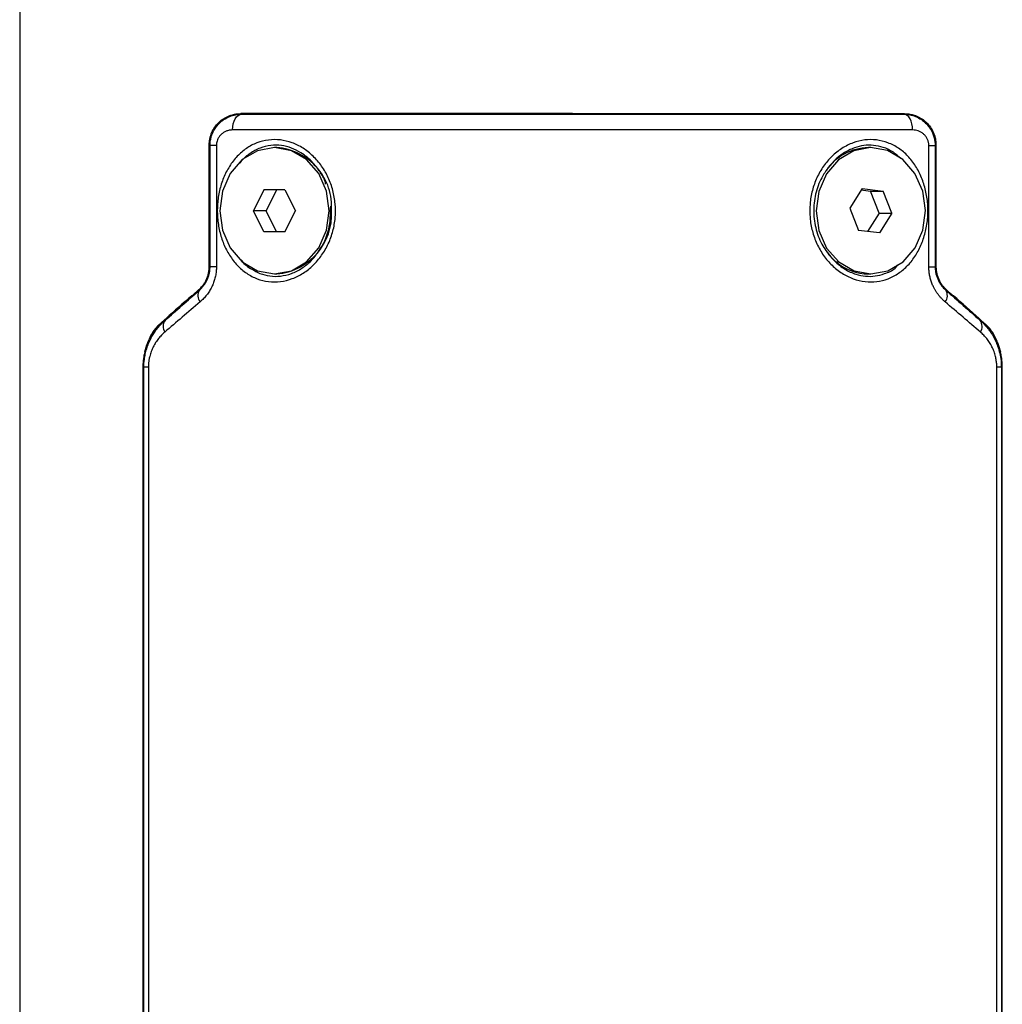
# Model space of a CAD drawing. Header units: millimetres. Extents: x -88 to 910, y -234 to 995.
# Tile 9 of 40: x 257 to 320, y 330 to 392. Entities that reach past the tile are written whole.
import ezdxf

# ---------------------------------------------------------------- set-up
doc = ezdxf.new("R2010")
doc.units = ezdxf.units.MM

msp = doc.modelspace()

# ---------------------------------------------------------------- linework, layer by layer
at = {"color": 7, "linetype": 'Continuous', "lineweight": 25}
for p, q in [((257.498, 397.683), (257.498, 49.683)), ((269.498, 384.211), (269.498, 384.183)), ((269.498, 376.507), (269.498, 384.183)), ((269.949, 384.163), (269.546, 384.163)), ((269.546, 376.485), (269.546, 384.163)), ((269.949, 384.163), (269.949, 376.485)), ((315.047, 376.485), (315.047, 384.163)), ((315.047, 384.163), (315.449, 384.163)), ((315.449, 384.163), (315.449, 376.485)), ((315.498, 384.211), (315.498, 384.183)), ((315.498, 384.183), (315.498, 376.507)), ((273.773, 384.033), (273.623, 384.033)), ((311.373, 384.033), (311.223, 384.033)), ((272.956, 381.367), (272.29, 380.033)), ((274.29, 381.367), (272.956, 381.367)), ((273.756, 381.367), (273.09, 380.033)), ((274.29, 381.367), (274.956, 380.033)), ((310.826, 381.437), (310.046, 380.189)), ((310.772, 381.35), (311.353, 381.282)), ((310.826, 381.437), (312.153, 381.282)), ((311.353, 381.282), (312.153, 381.282)), ((311.899, 379.878), (311.353, 381.282)), ((312.699, 379.878), (312.153, 381.282)), ((272.956, 378.7), (272.29, 380.033)), ((273.09, 380.033), (272.29, 380.033)), ((273.756, 378.7), (273.09, 380.033)), ((274.29, 378.7), (274.956, 380.033)), ((277.237, 380.033), (277.087, 380.033)), ((310.046, 380.189), (310.593, 378.784)), ((311.899, 379.878), (311.174, 378.716)), ((311.899, 379.878), (312.699, 379.878)), ((312.699, 379.878), (311.92, 378.629)), ((274.29, 378.7), (272.956, 378.7)), ((311.92, 378.629), (310.593, 378.784)), ((309.197, 376.789), (309.347, 376.789)), ((269.949, 376.485), (269.546, 376.485)), ((273.623, 376.033), (273.773, 376.033)), ((311.223, 376.033), (311.373, 376.033)), ((315.047, 376.485), (315.449, 376.485)), ((266.436, 372.915), (266.441, 372.92)), ((318.23, 373.218), (318.348, 373.11)), ((318.348, 373.11), (318.555, 372.92)), ((265.298, 370.154), (265.298, 370.029)), ((265.298, 370.029), (265.298, 77.338)), ((265.646, 370.128), (265.358, 370.128)), ((265.358, 77.239), (265.358, 370.128)), ((265.646, 370.128), (265.646, 77.239)), ((319.35, 77.239), (319.35, 370.128)), ((319.638, 370.128), (319.35, 370.128)), ((319.638, 370.128), (319.638, 77.239)), ((319.698, 370.029), (319.698, 370.154)), ((319.698, 77.338), (319.698, 370.029))]:
    msp.add_line(p, q, dxfattribs=at)
at = {"color": 7, "linetype": 'Continuous', "lineweight": 25, "flags": 128}
for points in [[(270.976, 385.151), (270.986, 385.343), (271.018, 385.528), (271.069, 385.7), (271.138, 385.85), (271.222, 385.975), (271.319, 386.068), (271.423, 386.128), (271.533, 386.151)], [(271.5, 386.183), (271.518, 386.165), (271.533, 386.151)], [(313.463, 386.151), (313.482, 386.169), (313.496, 386.183)], [(314.02, 385.151), (314.01, 385.343), (313.978, 385.528), (313.927, 385.7), (313.858, 385.85), (313.774, 385.975), (313.677, 386.068), (313.572, 386.128), (313.463, 386.151)], [(269.546, 384.163), (269.519, 384.19), (269.498, 384.211)], [(315.498, 384.211), (315.471, 384.184), (315.449, 384.163)], [(277.087, 380.033), (276.917, 381.269), (276.425, 382.384), (275.659, 383.269), (274.693, 383.837), (273.623, 384.033), (272.552, 383.837), (271.587, 383.269), (270.82, 382.384), (270.328, 381.269), (270.159, 380.033)], [(313.399, 383.278), (312.432, 383.842), (311.36, 384.033), (310.291, 383.833), (309.327, 383.261), (308.563, 382.373), (308.075, 381.256), (307.909, 380.019), (308.082, 378.784), (308.578, 377.671), (309.347, 376.789)], [(309.347, 376.789), (310.314, 376.225), (311.385, 376.033), (312.455, 376.233), (313.419, 376.806), (314.183, 377.694), (314.671, 378.811), (314.837, 380.048), (314.664, 381.283), (314.168, 382.396), (313.399, 383.278)], [(270.159, 380.033), (270.328, 378.797), (270.82, 377.682), (271.587, 376.797), (272.552, 376.229), (273.623, 376.033), (274.693, 376.229), (275.659, 376.797), (276.425, 377.682), (276.917, 378.797), (277.087, 380.033)], [(269.498, 376.507), (269.525, 376.495), (269.546, 376.485)], [(315.449, 376.485), (315.477, 376.497), (315.498, 376.507)], [(268.871, 375.005), (268.845, 375.016), (268.825, 375.025)], [(316.17, 375.025), (316.145, 375.013), (316.125, 375.005)], [(266.647, 373.113), (266.675, 373.101), (266.697, 373.091)], [(318.299, 373.091), (318.327, 373.104), (318.349, 373.113)], [(265.358, 370.128), (265.324, 370.143), (265.298, 370.154)], [(319.698, 370.154), (319.664, 370.14), (319.638, 370.128)]]:
    msp.add_lwpolyline(points, dxfattribs=at)
at = {"color": 7, "linetype": 'Continuous', "lineweight": 25}
for centre, radius, start, end in [((273.505, 380.302), 3.741, 355.88534, 85.90145), ((311.295, 380.716), 3.318, 91.25427, 146.33715), ((273.463, 379.802), 3.781, 274.70213, 3.51108), ((311.591, 379.65), 3.731, 215.1576, 230.0769), ((311.243, 379.182), 3.149, 229.46656, 269.63266), ((269.426, 374.665), 0.651, 148.53163, 218.25888), ((315.57, 374.665), 0.651, 321.74112, 31.46837), ((267.228, 372.709), 0.654, 144.30656, 213.45919), ((317.767, 372.709), 0.654, 326.54081, 35.69344)]:
    msp.add_arc(centre, radius, start, end, dxfattribs=at)
for major_axis, start_param, end_param in [((34.581, 16.988), 2.128572, 2.193943), ((34.581, -16.988), 0.947649, 1.013021), ((34.581, 16.988), 2.207756, 2.213577), ((34.581, -16.988), 0.928015, 0.93384)]:
    msp.add_ellipse((292.498, 371.833), major_axis=major_axis, ratio=0.402361, start_param=start_param, end_param=end_param, dxfattribs=at)
for points, knots in [([(269.498, 384.211), (269.498, 384.248), (269.5, 384.322), (269.51, 384.433), (269.525, 384.543), (269.554, 384.687), (269.605, 384.862), (269.713, 385.124), (269.895, 385.416), (270.161, 385.696), (270.465, 385.915), (270.757, 386.052), (271.026, 386.132), (271.26, 386.175), (271.42, 386.181), (271.5, 386.183)], [0, 0, 0, 0, 0.031062, 0.062187, 0.093545, 0.125303, 0.186908, 0.250563, 0.375418, 0.50046, 0.622964, 0.749868, 0.833052, 0.916183, 1, 1, 1, 1]), ([(269.546, 384.163), (269.547, 384.207), (269.549, 384.296), (269.563, 384.43), (269.586, 384.565), (269.619, 384.702), (269.663, 384.839), (269.718, 384.975), (269.784, 385.108), (269.86, 385.237), (269.948, 385.362), (270.045, 385.48), (270.196, 385.638), (270.436, 385.832), (270.776, 386.012), (271.113, 386.112), (271.363, 386.146), (271.489, 386.149), (271.533, 386.151)], [0, 0, 0, 0, 0.0407773, 0.0826703, 0.1256564, 0.1696981, 0.2147437, 0.2607278, 0.3075727, 0.3551897, 0.4034807, 0.4523409, 0.501661, 0.613543, 0.7509952, 0.8753721, 0.957183, 1, 1, 1, 1]), ([(280.235, 386.183), (280.039, 386.183), (279.646, 386.183), (279.064, 386.183), (278.486, 386.183), (277.915, 386.183), (277.349, 386.183), (276.788, 386.183), (276.234, 386.183), (275.685, 386.183), (275.142, 386.183), (274.604, 386.183), (274.072, 386.183), (273.546, 386.183), (273.026, 386.183), (272.511, 386.183), (272.001, 386.183), (271.667, 386.183), (271.5, 386.183)], [0, 0, 0, 0, 0.0632, 0.126215, 0.189066, 0.251771, 0.314349, 0.376821, 0.439205, 0.501522, 0.563791, 0.626032, 0.688264, 0.750509, 0.812785, 0.875112, 0.937511, 1, 1, 1, 1]), ([(271.533, 386.151), (271.701, 386.151), (272.038, 386.151), (272.555, 386.151), (273.084, 386.152), (273.625, 386.152), (274.178, 386.152), (274.743, 386.153), (275.32, 386.153), (275.909, 386.153), (276.51, 386.154), (277.123, 386.154), (277.748, 386.154), (278.384, 386.154), (279.033, 386.155), (279.693, 386.155), (280.365, 386.155), (281.049, 386.155), (281.744, 386.156), (282.45, 386.156), (283.167, 386.156), (283.894, 386.156), (284.632, 386.156), (285.381, 386.156), (286.139, 386.156), (286.908, 386.156), (287.685, 386.157), (288.472, 386.157), (289.267, 386.157), (290.071, 386.157), (290.883, 386.157), (291.703, 386.157), (292.782, 386.157), (294.111, 386.157), (295.674, 386.157), (297.206, 386.157), (298.704, 386.156), (300.165, 386.156), (301.589, 386.156), (302.972, 386.156), (304.314, 386.155), (305.613, 386.155), (306.868, 386.154), (308.079, 386.154), (309.245, 386.153), (310.366, 386.153), (311.442, 386.152), (312.474, 386.151), (313.136, 386.151), (313.463, 386.151)], [0, 0, 0, 0, 0.0136885, 0.0275453, 0.04157, 0.0557623, 0.0701219, 0.0846484, 0.0993413, 0.1142003, 0.129225, 0.144415, 0.1597698, 0.175289, 0.1909724, 0.2068195, 0.22283, 0.2390029, 0.2553375, 0.2718334, 0.28849, 0.3053068, 0.3222832, 0.3394185, 0.3567122, 0.3741633, 0.3917713, 0.4095354, 0.4274548, 0.4455289, 0.463757, 0.4821384, 0.5006727, 0.5363602, 0.571472, 0.6060033, 0.639949, 0.6733039, 0.7060628, 0.7382211, 0.7697751, 0.8007206, 0.8310524, 0.8607678, 0.8898641, 0.9183383, 0.9461874, 0.9734088, 1, 1, 1, 1]), ([(292.498, 386.183), (292.299, 386.183), (291.902, 386.183), (291.308, 386.183), (290.715, 386.183), (290.123, 386.183), (289.533, 386.183), (288.944, 386.183), (288.357, 386.183), (287.772, 386.183), (287.188, 386.183), (286.606, 386.183), (286.025, 386.183), (285.445, 386.183), (284.868, 386.183), (284.291, 386.183), (283.716, 386.183), (283.143, 386.183), (282.571, 386.183), (282.001, 386.183), (281.421, 386.183), (280.831, 386.183), (280.434, 386.183), (280.235, 386.183)], [0, 0, 0, 0, 0.047583, 0.095057, 0.142437, 0.189735, 0.236965, 0.28414, 0.331274, 0.37838, 0.425472, 0.472564, 0.519668, 0.5668, 0.613971, 0.661197, 0.708489, 0.755863, 0.80333, 0.850904, 0.898599, 0.949389, 1, 1, 1, 1]), ([(292.498, 386.183), (292.688, 386.183), (293.068, 386.183), (293.638, 386.183), (294.207, 386.183), (294.775, 386.183), (295.343, 386.183), (295.909, 386.183), (296.475, 386.183), (297.04, 386.183), (297.604, 386.183), (298.167, 386.183), (298.886, 386.183), (299.756, 386.183), (300.774, 386.183), (301.785, 386.183), (302.787, 386.183), (303.782, 386.183), (304.437, 386.183), (304.765, 386.183)], [0, 0, 0, 0, 0.045539, 0.091026, 0.136472, 0.18189, 0.22729, 0.272686, 0.318089, 0.36351, 0.408962, 0.454457, 0.500006, 0.583452, 0.666755, 0.749988, 0.833224, 0.916537, 1, 1, 1, 1]), ([(304.765, 386.183), (304.96, 386.183), (305.35, 386.183), (305.93, 386.183), (306.505, 386.183), (307.075, 386.183), (307.639, 386.183), (308.198, 386.183), (308.752, 386.183), (309.301, 386.183), (309.844, 386.183), (310.382, 386.183), (310.915, 386.183), (311.442, 386.183), (311.964, 386.183), (312.481, 386.183), (312.993, 386.183), (313.33, 386.183), (313.498, 386.183)], [0, 0, 0, 0, 0.062843, 0.12555, 0.188138, 0.250629, 0.31304, 0.375393, 0.437706, 0.5, 0.562294, 0.624607, 0.68696, 0.749371, 0.811862, 0.87445, 0.937157, 1, 1, 1, 1]), ([(313.463, 386.151), (313.506, 386.149), (313.632, 386.146), (313.883, 386.112), (314.221, 386.012), (314.562, 385.831), (314.835, 385.609), (315.037, 385.384), (315.191, 385.154), (315.31, 384.91), (315.392, 384.659), (315.441, 384.41), (315.447, 384.244), (315.449, 384.163)], [0, 0, 0, 0, 0.042481, 0.12454, 0.249819, 0.387546, 0.499461, 0.589352, 0.677386, 0.762934, 0.845461, 0.924567, 1, 1, 1, 1]), ([(313.496, 386.183), (313.544, 386.182), (313.64, 386.18), (313.782, 386.165), (313.922, 386.14), (314.06, 386.106), (314.266, 386.039), (314.529, 385.916), (314.832, 385.698), (315.099, 385.419), (315.28, 385.128), (315.39, 384.865), (315.451, 384.655), (315.491, 384.436), (315.495, 384.286), (315.498, 384.211)], [0, 0, 0, 0, 0.050269, 0.100222, 0.150017, 0.199811, 0.249762, 0.376158, 0.498768, 0.623085, 0.748437, 0.811741, 0.873986, 0.937179, 1, 1, 1, 1]), ([(270.976, 385.151), (270.945, 385.15), (270.884, 385.149), (270.794, 385.137), (270.705, 385.117), (270.588, 385.081), (270.447, 385.017), (270.289, 384.906), (270.151, 384.765), (270.052, 384.607), (269.99, 384.453), (269.955, 384.31), (269.951, 384.212), (269.949, 384.163)], [0, 0, 0, 0, 0.062941, 0.125307, 0.187405, 0.249548, 0.376379, 0.499131, 0.627339, 0.748911, 0.834723, 0.917468, 1, 1, 1, 1]), ([(314.02, 385.151), (313.852, 385.151), (313.517, 385.151), (313.006, 385.152), (312.491, 385.152), (311.97, 385.152), (311.445, 385.153), (310.914, 385.153), (310.378, 385.153), (309.838, 385.154), (309.294, 385.154), (308.744, 385.154), (308.191, 385.154), (307.634, 385.155), (307.072, 385.155), (306.507, 385.155), (305.938, 385.155), (305.365, 385.156), (304.79, 385.156), (304.211, 385.156), (303.628, 385.156), (303.043, 385.156), (302.456, 385.157), (301.865, 385.157), (301.272, 385.157), (300.677, 385.157), (300.08, 385.157), (299.481, 385.157), (298.88, 385.157), (298.277, 385.158), (297.673, 385.158), (297.067, 385.158), (296.46, 385.158), (295.852, 385.158), (295.244, 385.158), (294.634, 385.158), (294.024, 385.158), (293.414, 385.158), (292.803, 385.158), (292.193, 385.158), (291.582, 385.158), (290.971, 385.158), (290.361, 385.158), (289.752, 385.158), (289.143, 385.158), (288.535, 385.158), (287.929, 385.158), (287.323, 385.158), (286.719, 385.158), (286.116, 385.157), (285.515, 385.157), (284.916, 385.157), (284.318, 385.157), (283.723, 385.157), (283.13, 385.157), (282.54, 385.157), (281.952, 385.156), (281.367, 385.156), (280.785, 385.156), (280.206, 385.156), (279.63, 385.156), (279.058, 385.155), (278.489, 385.155), (277.924, 385.155), (277.362, 385.155), (276.805, 385.154), (276.251, 385.154), (275.702, 385.154), (275.157, 385.154), (274.617, 385.153), (274.082, 385.153), (273.551, 385.153), (273.025, 385.152), (272.505, 385.152), (271.989, 385.152), (271.479, 385.151), (271.143, 385.151), (270.976, 385.151)], [0, 0, 0, 0, 0.013333, 0.026667, 0.04, 0.053333, 0.066667, 0.08, 0.093333, 0.106667, 0.12, 0.133333, 0.146667, 0.16, 0.173333, 0.186667, 0.2, 0.213333, 0.226667, 0.24, 0.253333, 0.266667, 0.28, 0.293333, 0.306667, 0.32, 0.333333, 0.346667, 0.36, 0.373333, 0.386667, 0.4, 0.413333, 0.426667, 0.44, 0.453333, 0.466667, 0.48, 0.493333, 0.506667, 0.52, 0.533333, 0.546667, 0.56, 0.573333, 0.586667, 0.6, 0.613333, 0.626667, 0.64, 0.653333, 0.666667, 0.68, 0.693333, 0.706667, 0.72, 0.733333, 0.746667, 0.76, 0.773333, 0.786667, 0.8, 0.813333, 0.826667, 0.84, 0.853333, 0.866667, 0.88, 0.893333, 0.906667, 0.92, 0.933333, 0.946667, 0.96, 0.973333, 0.986667, 1, 1, 1, 1]), ([(315.047, 384.163), (315.046, 384.193), (315.045, 384.251), (315.032, 384.337), (315.013, 384.422), (314.985, 384.505), (314.935, 384.622), (314.846, 384.764), (314.708, 384.905), (314.55, 385.017), (314.381, 385.093), (314.202, 385.142), (314.081, 385.148), (314.02, 385.151)], [0, 0, 0, 0, 0.0494889, 0.0986273, 0.1480379, 0.1983332, 0.2500945, 0.3718405, 0.5001241, 0.622877, 0.749972, 0.8744001, 1, 1, 1, 1]), ([(272.529, 375.727), (272.297, 375.816), (271.848, 376.051), (271.259, 376.561), (270.764, 377.194), (270.388, 377.928), (270.132, 378.738), (270.005, 379.595), (270.001, 380.467), (270.129, 381.32), (270.384, 382.128), (270.764, 382.864), (271.25, 383.503), (271.838, 384.009), (272.507, 384.361), (273.238, 384.539), (273.994, 384.547), (274.741, 384.369), (275.449, 384.018), (276.085, 383.509), (276.631, 382.875), (277.054, 382.138), (277.346, 381.326), (277.49, 380.468), (277.494, 379.596), (277.346, 378.743), (277.056, 377.934), (276.629, 377.198), (276.093, 376.56), (275.46, 376.056), (274.757, 375.705), (274.007, 375.528), (273.25, 375.519), (272.762, 375.639), (272.529, 375.727)], [0, 0, 0, 0, 0.0310639, 0.0626931, 0.0939699, 0.1251224, 0.1560977, 0.1875702, 0.2190004, 0.2499983, 0.2810739, 0.3123825, 0.3439013, 0.3748266, 0.4059011, 0.4373204, 0.4688231, 0.4998765, 0.5308718, 0.5624255, 0.5938307, 0.6251372, 0.656271, 0.6877673, 0.7191091, 0.7501466, 0.7812377, 0.8126451, 0.8441525, 0.8749764, 0.9059495, 0.9372831, 0.968868, 1, 1, 1, 1]), ([(308.921, 376.579), (308.726, 376.768), (308.364, 377.191), (307.943, 377.932), (307.649, 378.743), (307.502, 379.596), (307.502, 380.466), (307.654, 381.322), (307.94, 382.134), (308.36, 382.869), (308.897, 383.5), (309.537, 384.003), (310.242, 384.363), (310.986, 384.547), (311.737, 384.548), (312.466, 384.362), (313.144, 384.017), (313.736, 383.513), (314.227, 382.88), (314.604, 382.141), (314.865, 381.329), (314.995, 380.472), (314.996, 379.601), (314.864, 378.744), (314.61, 377.932), (314.233, 377.196), (313.743, 376.562), (313.149, 376.059), (312.48, 375.702), (311.756, 375.52), (311.006, 375.519), (310.259, 375.704), (309.545, 376.051), (309.118, 376.389), (308.921, 376.579)], [0, 0, 0, 0, 0.031129, 0.062684, 0.093972, 0.125104, 0.156158, 0.187596, 0.21903, 0.249932, 0.280977, 0.312317, 0.343861, 0.374695, 0.405596, 0.43713, 0.468623, 0.499813, 0.53086, 0.562342, 0.593753, 0.625017, 0.65622, 0.687586, 0.718963, 0.75003, 0.781225, 0.812624, 0.844074, 0.874892, 0.905764, 0.937206, 0.968719, 1, 1, 1, 1]), ([(308.337, 382.246), (308.155, 381.929), (308.012, 381.581), (307.817, 380.854), (307.764, 380.475), (307.754, 379.713), (307.797, 379.332), (307.972, 378.599), (308.106, 378.247), (308.28, 377.923)], [0, 0, 0, 0, 0.25, 0.25, 0.5, 0.5, 0.75, 0.75, 1, 1, 1, 1]), ([(308.535, 382.556), (308.5, 382.506), (308.431, 382.405), (308.368, 382.298), (308.337, 382.246)], [0, 0, 0, 0, 0.504156, 1, 1, 1, 1]), ([(308.541, 377.501), (308.575, 377.45), (308.648, 377.344), (308.771, 377.185), (308.911, 377.018), (309.016, 376.911), (309.07, 376.856)], [0, 0, 0, 0, 0.218391, 0.457724, 0.71819, 1, 1, 1, 1]), ([(268.825, 375.025), (268.857, 375.053), (268.919, 375.11), (269.007, 375.204), (269.104, 375.322), (269.206, 375.469), (269.307, 375.652), (269.389, 375.849), (269.451, 376.061), (269.49, 376.281), (269.495, 376.432), (269.498, 376.507)], [0, 0, 0, 0, 0.0848364, 0.1680825, 0.2500841, 0.3767738, 0.4997941, 0.6267398, 0.7497868, 0.8756556, 1, 1, 1, 1]), ([(268.871, 375.005), (268.903, 375.034), (268.967, 375.092), (269.057, 375.188), (269.14, 375.288), (269.214, 375.392), (269.28, 375.497), (269.355, 375.636), (269.432, 375.812), (269.498, 376.033), (269.539, 376.258), (269.544, 376.41), (269.546, 376.485)], [0, 0, 0, 0, 0.093194, 0.182394, 0.267601, 0.348833, 0.426131, 0.49956, 0.632319, 0.75929, 0.881461, 1, 1, 1, 1]), ([(269.949, 376.485), (269.948, 376.436), (269.947, 376.337), (269.935, 376.19), (269.917, 376.045), (269.891, 375.901), (269.858, 375.759), (269.817, 375.619), (269.77, 375.48), (269.715, 375.343), (269.63, 375.161), (269.507, 374.939), (269.334, 374.692), (269.136, 374.462), (268.99, 374.329), (268.915, 374.261)], [0, 0, 0, 0, 0.055216, 0.110032, 0.164666, 0.219339, 0.27427, 0.329676, 0.385769, 0.442752, 0.50082, 0.621169, 0.743494, 0.869307, 1, 1, 1, 1]), ([(316.081, 374.261), (316.037, 374.3), (315.952, 374.376), (315.83, 374.5), (315.716, 374.63), (315.61, 374.766), (315.513, 374.908), (315.423, 375.056), (315.328, 375.237), (315.234, 375.451), (315.15, 375.702), (315.091, 375.958), (315.054, 376.22), (315.049, 376.396), (315.047, 376.485)], [0, 0, 0, 0, 0.075466, 0.149173, 0.221365, 0.292301, 0.362256, 0.431514, 0.500368, 0.603763, 0.704203, 0.802881, 0.901054, 1, 1, 1, 1]), ([(315.449, 376.485), (315.45, 376.448), (315.451, 376.373), (315.461, 376.261), (315.477, 376.149), (315.5, 376.037), (315.53, 375.926), (315.566, 375.817), (315.608, 375.711), (315.676, 375.564), (315.783, 375.383), (315.94, 375.178), (316.062, 375.064), (316.125, 375.005)], [0, 0, 0, 0, 0.058924, 0.118582, 0.179139, 0.240744, 0.303538, 0.367648, 0.433192, 0.500281, 0.651128, 0.81762, 1, 1, 1, 1]), ([(315.498, 376.507), (315.499, 376.469), (315.5, 376.394), (315.51, 376.283), (315.526, 376.171), (315.555, 376.026), (315.607, 375.849), (315.689, 375.652), (315.79, 375.469), (315.905, 375.304), (316.032, 375.153), (316.124, 375.068), (316.17, 375.025)], [0, 0, 0, 0, 0.062089, 0.1242566, 0.186852, 0.2502172, 0.3733295, 0.5003452, 0.6233084, 0.7500739, 0.8734512, 1, 1, 1, 1]), ([(265.358, 370.128), (265.358, 370.183), (265.36, 370.293), (265.371, 370.459), (265.388, 370.626), (265.413, 370.794), (265.446, 370.963), (265.487, 371.132), (265.535, 371.301), (265.591, 371.469), (265.656, 371.635), (265.744, 371.835), (265.865, 372.07), (266.029, 372.336), (266.223, 372.6), (266.445, 372.857), (266.611, 373.012), (266.697, 373.091)], [0, 0, 0, 0, 0.0465314, 0.0937333, 0.1416291, 0.1902376, 0.2395726, 0.2896433, 0.3404551, 0.3920096, 0.4443049, 0.4973368, 0.5865306, 0.6815968, 0.7823708, 0.8886092, 1, 1, 1, 1]), ([(265.414, 371.101), (265.427, 371.152), (265.454, 371.254), (265.502, 371.405), (265.555, 371.553), (265.615, 371.699), (265.681, 371.844), (265.752, 371.986), (265.859, 372.177), (266.008, 372.41), (266.21, 372.675), (266.36, 372.834), (266.436, 372.915)], [0, 0, 0, 0, 0.068156, 0.137143, 0.207169, 0.278429, 0.35111, 0.425389, 0.501429, 0.661666, 0.827488, 1, 1, 1, 1]), ([(266.441, 372.92), (266.474, 372.953), (266.541, 373.02), (266.611, 373.082), (266.647, 373.113)], [0, 0, 0, 0, 0.495313, 1, 1, 1, 1]), ([(318.299, 373.091), (318.347, 373.047), (318.442, 372.961), (318.577, 372.822), (318.703, 372.681), (318.819, 372.536), (318.926, 372.39), (319.025, 372.242), (319.114, 372.094), (319.195, 371.946), (319.296, 371.741), (319.407, 371.473), (319.512, 371.136), (319.585, 370.798), (319.63, 370.462), (319.635, 370.238), (319.638, 370.128)], [0, 0, 0, 0, 0.062503, 0.123467, 0.182831, 0.240541, 0.296548, 0.35081, 0.403293, 0.453969, 0.502821, 0.608109, 0.710439, 0.809813, 0.90629, 1, 1, 1, 1]), ([(318.56, 372.915), (318.606, 372.867), (318.698, 372.771), (318.827, 372.619), (318.947, 372.461), (319.06, 372.298), (319.178, 372.107), (319.297, 371.886), (319.411, 371.632), (319.508, 371.371), (319.557, 371.19), (319.582, 371.101)], [0, 0, 0, 0, 0.104024, 0.205511, 0.304682, 0.401772, 0.497033, 0.629373, 0.756659, 0.879849, 1, 1, 1, 1]), ([(266.298, 372.787), (266.267, 372.758), (266.206, 372.698), (266.118, 372.601), (266.033, 372.497), (265.952, 372.386), (265.837, 372.211), (265.699, 371.958), (265.571, 371.648), (265.477, 371.36), (265.435, 371.187), (265.414, 371.101)], [0, 0, 0, 0, 0.074734, 0.14934, 0.22401, 0.298939, 0.374317, 0.560655, 0.747974, 0.874406, 1, 1, 1, 1]), ([(266.682, 372.348), (266.646, 372.317), (266.574, 372.253), (266.472, 372.152), (266.375, 372.046), (266.249, 371.896), (266.103, 371.693), (265.948, 371.422), (265.82, 371.128), (265.732, 370.844), (265.68, 370.586), (265.652, 370.358), (265.648, 370.204), (265.646, 370.128)], [0, 0, 0, 0, 0.063915, 0.126731, 0.188566, 0.249546, 0.376807, 0.498647, 0.626484, 0.749176, 0.833839, 0.917099, 1, 1, 1, 1]), ([(319.35, 370.128), (319.349, 370.173), (319.348, 370.265), (319.337, 370.402), (319.321, 370.538), (319.298, 370.674), (319.255, 370.871), (319.177, 371.127), (319.048, 371.421), (318.893, 371.693), (318.718, 371.935), (318.525, 372.158), (318.385, 372.284), (318.314, 372.348)], [0, 0, 0, 0, 0.049492, 0.099057, 0.148922, 0.199311, 0.250439, 0.372925, 0.501045, 0.623029, 0.750381, 0.873207, 1, 1, 1, 1]), ([(319.582, 371.101), (319.568, 371.158), (319.541, 371.274), (319.492, 371.442), (319.414, 371.674), (319.297, 371.958), (319.143, 372.24), (318.991, 372.462), (318.851, 372.637), (318.749, 372.737), (318.698, 372.787)], [0, 0, 0, 0, 0.0837039, 0.1676643, 0.2521548, 0.4394235, 0.6257884, 0.7511237, 0.8755636, 1, 1, 1, 1]), ([(265.414, 371.1), (265.402, 371.047), (265.377, 370.943), (265.348, 370.784), (265.325, 370.625), (265.309, 370.467), (265.3, 370.31), (265.298, 370.206), (265.298, 370.154)], [0, 0, 0, 0, 0.174035, 0.344785, 0.512485, 0.677394, 0.839797, 1, 1, 1, 1]), ([(319.698, 370.154), (319.697, 370.206), (319.696, 370.31), (319.686, 370.467), (319.671, 370.625), (319.648, 370.784), (319.619, 370.943), (319.594, 371.047), (319.582, 371.1)], [0, 0, 0, 0, 0.160186, 0.322577, 0.487483, 0.655186, 0.825947, 1, 1, 1, 1])]:
    msp.add_open_spline(points, degree=3, knots=knots, dxfattribs=at)
at = {"color": 8, "linetype": 'Continuous', "lineweight": 25}
for points, knots in [([(276.864, 381.719), (276.852, 381.775), (276.788, 382.066), (276.572, 382.388), (276.309, 382.782), (275.941, 383.226), (275.395, 383.685), (274.704, 384.028), (274.056, 384.189), (273.377, 384.194), (272.697, 384.03), (272.078, 383.686), (271.653, 383.344), (271.476, 383.096), (271.442, 383.047)], [0, 0, 0, 0, 0.022473, 0.118427, 0.153518, 0.216343, 0.356046, 0.451479, 0.550647, 0.65361, 0.760037, 0.869544, 0.974469, 1, 1, 1, 1]), ([(313.268, 383.346), (313.117, 383.485), (312.783, 383.793), (312.002, 384.144), (311.141, 384.238), (310.279, 384.024), (309.42, 383.591), (308.839, 383.013), (308.546, 382.573), (308.534, 382.555)], [0, 0, 0, 0, 0.11114, 0.246963, 0.476907, 0.59117, 0.733652, 0.989512, 1, 1, 1, 1]), ([(272.703, 376.067), (272.91, 376.003), (273.331, 375.871), (274.014, 375.874), (274.709, 376.036), (275.37, 376.372), (275.956, 376.85), (276.597, 377.634), (277.154, 378.808), (277.176, 379.83), (277.186, 380.322)], [0, 0, 0, 0, 0.096541, 0.196724, 0.30023, 0.406685, 0.508605, 0.609443, 0.812022, 1, 1, 1, 1]), ([(271.521, 376.932), (271.536, 376.908), (271.698, 376.638), (272.122, 376.352), (272.53, 376.152), (272.703, 376.067)], [0, 0, 0, 0, 0.053784, 0.600029, 1, 1, 1, 1]), ([(309.07, 376.856), (309.288, 376.668), (309.704, 376.309), (310.581, 375.922), (311.466, 375.823), (312.288, 376.051), (312.803, 376.262), (313.034, 376.534), (313.094, 376.604)], [0, 0, 0, 0, 0.181377, 0.347184, 0.627564, 0.768003, 0.940393, 1, 1, 1, 1])]:
    msp.add_open_spline(points, degree=3, knots=knots, dxfattribs=at)
at = {"color": 7, "linetype": 'Continuous', "lineweight": 25}
for points in [[(308.28, 377.923), (308.356, 377.783), (308.439, 377.648), (308.529, 377.519)], [(308.528, 377.519), (308.533, 377.513), (308.537, 377.508), (308.541, 377.502)], [(266.697, 373.091), (267.404, 373.713), (268.13, 374.352), (268.871, 375.005)], [(268.395, 374.647), (268.538, 374.772), (268.681, 374.898), (268.825, 375.025)], [(316.125, 375.005), (316.866, 374.352), (317.592, 373.713), (318.299, 373.091)], [(316.17, 375.025), (316.315, 374.898), (316.458, 374.772), (316.601, 374.647)], [(268.915, 374.261), (268.154, 373.608), (267.408, 372.97), (266.682, 372.348)], [(266.766, 373.218), (267.296, 373.682), (267.84, 374.159), (268.395, 374.647)], [(318.314, 372.348), (317.587, 372.97), (316.842, 373.608), (316.081, 374.261)], [(316.601, 374.647), (317.156, 374.159), (317.7, 373.682), (318.23, 373.218)], [(266.647, 373.113), (266.686, 373.148), (266.726, 373.183), (266.766, 373.218)]]:
    msp.add_open_spline(points, degree=3, dxfattribs=at)

doc.saveas('drawing.dxf')
